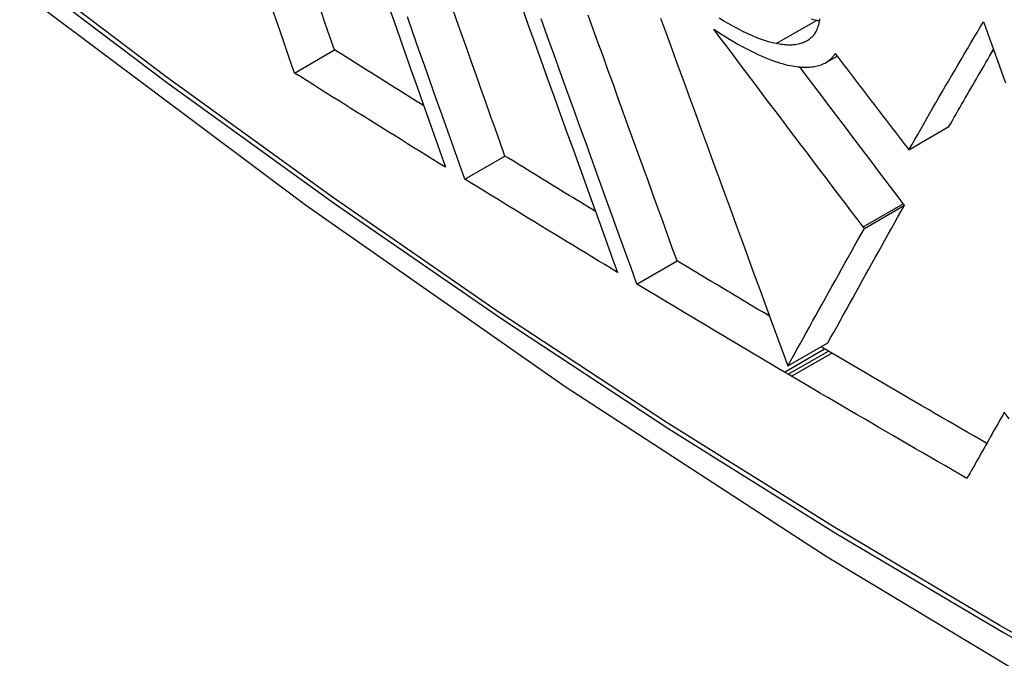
# Model space of a CAD drawing. Header units: inches. Extents: x 27 to 746, y 82 to 342.
# Tile 229 of 256: x 687.9112 to 688.0558, y 293.278 to 293.3718. Entities that reach past the tile are written whole.
import ezdxf

# ---------------------------------------------------------------- set-up
doc = ezdxf.new("R2010")
doc.units = ezdxf.units.IN
doc.header["$MEASUREMENT"] = 0
doc.layers.add('Visible Edges(ANSI)', color=7, linetype='Continuous', lineweight=25)
doc.layers.add('Visible Tangent Edges(ANSI)', color=7, linetype='Continuous', lineweight=25)

msp = doc.modelspace()

# ---------------------------------------------------------------- linework, layer by layer
at = {"layer": 'Visible Edges(ANSI)'}
for p, q in [((687.95158, 293.36394), (687.95746, 293.36733)), ((688.0296, 293.36548), (688.03126, 293.36643)), ((688.04179, 293.35266), (688.04768, 293.35607)), ((688.04153, 293.353), (688.04179, 293.35266)), ((687.97659, 293.34836), (687.98247, 293.35176)), ((688.03526, 293.34112), (688.04115, 293.34453)), ((688.04115, 293.34453), (688.04098, 293.34475)), ((688.03526, 293.34112), (688.03509, 293.34135)), ((688.00187, 293.33295), (688.00777, 293.33636)), ((688.02402, 293.32093), (688.02992, 293.32434)), ((688.02943, 293.32345), (688.02891, 293.32375)), ((688.02999, 293.32311), (688.02943, 293.32345)), ((688.03047, 293.32283), (688.02999, 293.32311)), ((688.02409, 293.31971), (688.02353, 293.32004)), ((688.02457, 293.31942), (688.02409, 293.31971))]:
    msp.add_line(p, q, dxfattribs=at)
at = {"layer": 'Visible Edges(ANSI)', "flags": 128}
for points in [[(687.76904, 293.5009), (687.80485, 293.46674), (687.84122, 293.43398), (687.8781, 293.40266), (687.91544, 293.37285), (687.95321, 293.34458), (687.99134, 293.31792), (688.0298, 293.29292), (688.06853, 293.26961), (688.1075, 293.24806), (688.14667, 293.22831), (688.18598, 293.2104), (688.22539, 293.19439), (688.26487, 293.18032), (688.30436, 293.16826), (688.34383, 293.15824), (688.38321, 293.15034)], [(687.95158, 293.36394), (687.95076, 293.3663), (687.94994, 293.36867), (687.94912, 293.37105), (687.94829, 293.37344)], [(687.95746, 293.36733), (687.95678, 293.36928), (687.9561, 293.37123), (687.95542, 293.37319)], [(687.96534, 293.37393), (687.96619, 293.37152), (687.96704, 293.36911), (687.96788, 293.3667), (687.96873, 293.3643), (687.96957, 293.36191), (687.97042, 293.35953), (687.97126, 293.35716), (687.97209, 293.3548), (687.97293, 293.35245), (687.97376, 293.35011)], [(687.98247, 293.35176), (687.98177, 293.35373), (687.98107, 293.3557), (687.98037, 293.35768), (687.97966, 293.35967), (687.97895, 293.36166), (687.97824, 293.36367), (687.97753, 293.36567), (687.97681, 293.36769), (687.9761, 293.36971), (687.97538, 293.37173), (687.97467, 293.37376)], [(687.98496, 293.37364), (687.98591, 293.37099), (687.98686, 293.36835), (687.9878, 293.36572), (687.98875, 293.36308), (687.9897, 293.36045), (687.99065, 293.35782), (687.99159, 293.35521), (687.99253, 293.3526), (687.99347, 293.35), (687.99441, 293.34741), (687.99534, 293.34483), (687.99626, 293.34227), (687.99719, 293.33972), (687.9981, 293.33719), (687.99901, 293.33468)], [(687.97659, 293.34836), (687.97575, 293.3507), (687.97492, 293.35305), (687.97408, 293.35541), (687.97324, 293.35778), (687.97239, 293.36016), (687.97155, 293.36255), (687.9707, 293.36495), (687.96985, 293.36735), (687.969, 293.36976), (687.96815, 293.37217)], [(688.00187, 293.33295), (688.00096, 293.33547), (688.00004, 293.338), (687.99912, 293.34054), (687.99819, 293.3431), (687.99726, 293.34568), (687.99632, 293.34827), (687.99538, 293.35087), (687.99444, 293.35348), (687.99349, 293.3561), (687.99254, 293.35872), (687.99159, 293.36136), (687.99064, 293.36399), (687.98969, 293.36663), (687.98874, 293.36927), (687.98779, 293.37191)], [(688.00777, 293.33636), (688.00706, 293.3383), (688.00636, 293.34024), (688.00565, 293.3422), (688.00493, 293.34417), (688.00421, 293.34615), (688.00349, 293.34814), (688.00277, 293.35014), (688.00205, 293.35214), (688.00132, 293.35415), (688.00059, 293.35616), (687.99986, 293.35818), (687.99913, 293.36021), (687.9984, 293.36224), (687.99766, 293.36427), (687.99693, 293.36631), (687.99619, 293.36835), (687.99545, 293.37038), (687.99472, 293.37242)], [(688.00534, 293.37199), (688.00619, 293.36967), (688.00704, 293.36735), (688.00789, 293.36502), (688.00874, 293.36268), (688.0096, 293.36034), (688.01045, 293.358), (688.01131, 293.35566), (688.01217, 293.35331), (688.01303, 293.35097), (688.01388, 293.34862), (688.01474, 293.34628), (688.0156, 293.34394), (688.01645, 293.3416), (688.0173, 293.33927), (688.01816, 293.33695), (688.019, 293.33463), (688.01985, 293.33232), (688.02069, 293.33002), (688.02153, 293.32773), (688.02237, 293.32545), (688.0232, 293.32318), (688.02402, 293.32093)], [(688.02232, 293.36826), (688.02177, 293.36838), (688.02119, 293.36853), (688.0206, 293.36871), (688.01999, 293.36893), (688.01936, 293.36917), (688.01872, 293.36944), (688.01807, 293.36974), (688.0174, 293.37006), (688.01672, 293.37041), (688.01604, 293.37078), (688.01534, 293.37117), (688.01464, 293.37158), (688.01394, 293.37201)], [(688.02869, 293.37188), (688.02866, 293.37168), (688.02863, 293.37149), (688.02859, 293.3713), (688.02855, 293.37111), (688.0285, 293.37093), (688.02844, 293.37075), (688.02839, 293.37058), (688.02832, 293.37042), (688.02825, 293.37026), (688.02818, 293.3701), (688.0281, 293.36995), (688.02801, 293.3698), (688.02792, 293.36966), (688.02782, 293.36953), (688.02772, 293.3694), (688.02761, 293.36928), (688.02749, 293.36916), (688.02737, 293.36905), (688.02725, 293.36894), (688.02711, 293.36884), (688.02697, 293.36874)], [(688.02822, 293.37166), (688.02784, 293.37174), (688.02746, 293.37184)], [(688.02864, 293.37159), (688.02863, 293.37159), (688.02861, 293.37159), (688.02859, 293.37159), (688.02857, 293.3716), (688.02856, 293.3716), (688.02854, 293.3716), (688.02852, 293.37161), (688.0285, 293.37161), (688.02849, 293.37161), (688.02847, 293.37162), (688.02845, 293.37162), (688.02843, 293.37162), (688.02842, 293.37162), (688.0284, 293.37163), (688.02838, 293.37163), (688.02836, 293.37163), (688.02835, 293.37164), (688.02833, 293.37164), (688.02831, 293.37164), (688.02829, 293.37165), (688.02828, 293.37165), (688.02826, 293.37165), (688.02824, 293.37166), (688.02822, 293.37166)], [(688.04179, 293.35266), (688.04222, 293.35342), (688.04265, 293.35418), (688.04309, 293.35494), (688.04353, 293.35571), (688.04398, 293.35648), (688.04442, 293.35726), (688.04487, 293.35803), (688.04532, 293.35881), (688.04577, 293.35959), (688.04622, 293.36037), (688.04668, 293.36116), (688.04714, 293.36195), (688.0476, 293.36274), (688.04806, 293.36353), (688.04853, 293.36432), (688.04899, 293.36511), (688.04946, 293.36591), (688.04993, 293.3667), (688.0504, 293.3675), (688.05087, 293.36829), (688.05134, 293.36909), (688.05181, 293.36988), (688.05229, 293.37068), (688.05276, 293.37147)], [(688.05276, 293.37147), (688.05306, 293.37066), (688.05335, 293.36984), (688.05364, 293.36903), (688.05393, 293.36821), (688.05422, 293.36739), (688.05452, 293.36658), (688.05481, 293.36576), (688.0551, 293.36494), (688.05539, 293.36413), (688.05569, 293.36331), (688.05598, 293.36249)], [(688.01315, 293.37038), (688.01367, 293.37004), (688.01418, 293.36971), (688.01469, 293.36939), (688.0152, 293.36907), (688.0157, 293.36877), (688.0162, 293.36848), (688.0167, 293.36819), (688.0172, 293.36791), (688.0177, 293.36764), (688.01819, 293.36738), (688.01867, 293.36713), (688.01916, 293.3669), (688.01963, 293.36667), (688.0201, 293.36646), (688.02057, 293.36626), (688.02103, 293.36607), (688.02148, 293.36589), (688.02192, 293.36573), (688.02236, 293.36558), (688.02279, 293.36544), (688.02321, 293.36532), (688.02362, 293.36521), (688.02403, 293.36511), (688.02442, 293.36503)], [(688.03509, 293.34135), (688.03418, 293.34254), (688.03327, 293.34373), (688.03237, 293.34493), (688.03146, 293.34613), (688.03054, 293.34733), (688.02963, 293.34854), (688.02872, 293.34974), (688.0278, 293.35095), (688.02689, 293.35216), (688.02597, 293.35337), (688.02505, 293.35459), (688.02414, 293.3558), (688.02322, 293.35701), (688.0223, 293.35823), (688.02139, 293.35944), (688.02047, 293.36066), (688.01955, 293.36188), (688.01863, 293.36309), (688.01772, 293.36431), (688.0168, 293.36553), (688.01589, 293.36674), (688.01498, 293.36796), (688.01406, 293.36917), (688.01315, 293.37038)], [(688.02697, 293.36874), (688.02683, 293.36865), (688.02669, 293.36857), (688.02654, 293.3685), (688.02639, 293.36843), (688.02623, 293.36837), (688.02606, 293.36831), (688.0259, 293.36826), (688.02572, 293.36821), (688.02554, 293.36817), (688.02536, 293.36813), (688.02517, 293.3681), (688.02498, 293.36808), (688.02478, 293.36806), (688.02458, 293.36805), (688.02437, 293.36805), (688.02416, 293.36805), (688.02394, 293.36805), (688.02372, 293.36807), (688.0235, 293.36808), (688.02327, 293.36811), (688.02304, 293.36814), (688.02281, 293.36817), (688.02257, 293.36821), (688.02232, 293.36826)], [(687.97056, 293.35914), (687.97001, 293.35948), (687.96946, 293.35982), (687.96892, 293.36016), (687.96837, 293.3605), (687.96782, 293.36084), (687.96727, 293.36118), (687.96673, 293.36152), (687.96618, 293.36186), (687.96564, 293.3622), (687.96509, 293.36254), (687.96454, 293.36289), (687.964, 293.36323), (687.96345, 293.36357), (687.96291, 293.36391), (687.96236, 293.36425), (687.96182, 293.36459), (687.96127, 293.36493), (687.96072, 293.36528), (687.96018, 293.36562), (687.95963, 293.36596), (687.95909, 293.3663), (687.95855, 293.36664), (687.958, 293.36699), (687.95746, 293.36733)], [(688.04768, 293.35607), (688.04795, 293.35653), (688.04821, 293.35699), (688.04847, 293.35745), (688.04874, 293.35791), (688.04901, 293.35838), (688.04927, 293.35884), (688.04954, 293.35931), (688.04981, 293.35978), (688.05008, 293.36025), (688.05035, 293.36072), (688.05062, 293.36119), (688.0509, 293.36166), (688.05117, 293.36214), (688.05144, 293.36261), (688.05172, 293.36308), (688.05199, 293.36356), (688.05227, 293.36404), (688.05255, 293.36451), (688.05283, 293.36499), (688.0531, 293.36547), (688.05338, 293.36595), (688.05366, 293.36643), (688.05394, 293.36691), (688.05422, 293.36739)], [(688.0298, 293.3656), (688.02986, 293.36564), (688.02992, 293.36568), (688.02998, 293.36572), (688.03004, 293.36576), (688.03009, 293.36581), (688.03015, 293.36585), (688.0302, 293.36589), (688.03025, 293.36594), (688.0303, 293.36599), (688.03036, 293.36603), (688.03041, 293.36608), (688.03046, 293.36613), (688.0305, 293.36618), (688.03055, 293.36623), (688.0306, 293.36628), (688.03064, 293.36634), (688.03069, 293.36639), (688.03073, 293.36645), (688.03078, 293.3665), (688.03082, 293.36656), (688.03086, 293.36661), (688.0309, 293.36667), (688.03094, 293.36673), (688.03098, 293.36679)], [(688.03098, 293.36679), (688.03142, 293.36621), (688.03186, 293.36564), (688.0323, 293.36506), (688.03274, 293.36449), (688.03318, 293.36391), (688.03362, 293.36333), (688.03406, 293.36276), (688.0345, 293.36218), (688.03494, 293.36161), (688.03538, 293.36103), (688.03582, 293.36046), (688.03626, 293.35988), (688.0367, 293.35931), (688.03714, 293.35873), (688.03758, 293.35816), (688.03802, 293.35758), (688.03846, 293.35701), (688.0389, 293.35643), (688.03934, 293.35586), (688.03978, 293.35529), (688.04021, 293.35472), (688.04065, 293.35414), (688.04109, 293.35357), (688.04153, 293.353)], [(688.02442, 293.36503), (688.02471, 293.36498), (688.02498, 293.36493), (688.02525, 293.36489), (688.02552, 293.36486), (688.02579, 293.36483), (688.02604, 293.36481), (688.0263, 293.3648), (688.02655, 293.36479), (688.02679, 293.36479), (688.02703, 293.3648), (688.02726, 293.36481), (688.02749, 293.36483), (688.02772, 293.36486), (688.02793, 293.36489), (688.02815, 293.36494), (688.02835, 293.36498), (688.02855, 293.36504), (688.02875, 293.3651), (688.02894, 293.36516), (688.02912, 293.36524), (688.0293, 293.36532), (688.02948, 293.36541), (688.02964, 293.3655), (688.0298, 293.3656)], [(688.04098, 293.34475), (688.04036, 293.34558), (688.03973, 293.3464), (688.0391, 293.34723), (688.03847, 293.34806), (688.03784, 293.34889), (688.03721, 293.34973), (688.03658, 293.35056), (688.03595, 293.35139), (688.03532, 293.35223), (688.03468, 293.35306), (688.03405, 293.3539), (688.03341, 293.35474), (688.03278, 293.35558), (688.03215, 293.35642), (688.03151, 293.35726), (688.03087, 293.3581), (688.03024, 293.35894), (688.0296, 293.35978), (688.02897, 293.36062), (688.02833, 293.36146), (688.0277, 293.3623), (688.02706, 293.36315), (688.02643, 293.36399), (688.02579, 293.36483)], [(687.97376, 293.35011), (687.97283, 293.35068), (687.9719, 293.35126), (687.97097, 293.35183), (687.97004, 293.35241), (687.96912, 293.35298), (687.96819, 293.35356), (687.96727, 293.35413), (687.96634, 293.35471), (687.96541, 293.35528), (687.96449, 293.35586), (687.96356, 293.35643), (687.96264, 293.35701), (687.96172, 293.35759), (687.96079, 293.35816), (687.95987, 293.35874), (687.95895, 293.35931), (687.95803, 293.35989), (687.9571, 293.36047), (687.95618, 293.36105), (687.95526, 293.36162), (687.95434, 293.3622), (687.95342, 293.36278), (687.9525, 293.36336), (687.95158, 293.36394)], [(687.99578, 293.34361), (687.99522, 293.34395), (687.99467, 293.34429), (687.99411, 293.34463), (687.99356, 293.34497), (687.993, 293.34531), (687.99245, 293.34565), (687.99189, 293.34598), (687.99133, 293.34632), (687.99078, 293.34666), (687.99023, 293.347), (687.98967, 293.34734), (687.98912, 293.34768), (687.98856, 293.34802), (687.98801, 293.34836), (687.98745, 293.3487), (687.9869, 293.34904), (687.98635, 293.34938), (687.98579, 293.34972), (687.98524, 293.35006), (687.98468, 293.3504), (687.98413, 293.35074), (687.98358, 293.35108), (687.98302, 293.35142), (687.98247, 293.35176)], [(687.99901, 293.33468), (687.99807, 293.33525), (687.99713, 293.33582), (687.99619, 293.33638), (687.99526, 293.33695), (687.99432, 293.33752), (687.99338, 293.33809), (687.99244, 293.33866), (687.99151, 293.33923), (687.99057, 293.3398), (687.98963, 293.34037), (687.9887, 293.34094), (687.98777, 293.34151), (687.98683, 293.34208), (687.9859, 293.34265), (687.98496, 293.34322), (687.98403, 293.34379), (687.9831, 293.34436), (687.98217, 293.34493), (687.98124, 293.3455), (687.9803, 293.34608), (687.97937, 293.34665), (687.97844, 293.34722), (687.97751, 293.34779), (687.97659, 293.34836)], [(688.02992, 293.32434), (688.03036, 293.32514), (688.03081, 293.32594), (688.03126, 293.32675), (688.03171, 293.32757), (688.03217, 293.3284), (688.03262, 293.32923), (688.03309, 293.33006), (688.03355, 293.3309), (688.03402, 293.33174), (688.03449, 293.33259), (688.03496, 293.33343), (688.03543, 293.33429), (688.03591, 293.33514), (688.03638, 293.33599), (688.03686, 293.33685), (688.03734, 293.33771), (688.03782, 293.33856), (688.03829, 293.33942), (688.03877, 293.34027), (688.03925, 293.34113), (688.03973, 293.34198), (688.0402, 293.34283), (688.04068, 293.34368), (688.04115, 293.34453)], [(688.02402, 293.32093), (688.02446, 293.32173), (688.02491, 293.32254), (688.02536, 293.32335), (688.02581, 293.32417), (688.02627, 293.32499), (688.02673, 293.32582), (688.02719, 293.32665), (688.02765, 293.32749), (688.02812, 293.32833), (688.02859, 293.32918), (688.02906, 293.33003), (688.02953, 293.33088), (688.03001, 293.33173), (688.03048, 293.33259), (688.03096, 293.33344), (688.03144, 293.3343), (688.03192, 293.33516), (688.03239, 293.33601), (688.03287, 293.33687), (688.03335, 293.33772), (688.03383, 293.33858), (688.0343, 293.33943), (688.03478, 293.34028), (688.03526, 293.34112)], [(688.02135, 293.32823), (688.02078, 293.32857), (688.02021, 293.32891), (688.01964, 293.32924), (688.01908, 293.32958), (688.01851, 293.32992), (688.01794, 293.33026), (688.01738, 293.3306), (688.01681, 293.33093), (688.01624, 293.33127), (688.01568, 293.33161), (688.01511, 293.33195), (688.01454, 293.33229), (688.01398, 293.33263), (688.01341, 293.33297), (688.01285, 293.3333), (688.01228, 293.33364), (688.01172, 293.33398), (688.01115, 293.33432), (688.01059, 293.33466), (688.01002, 293.335), (688.00946, 293.33534), (688.00889, 293.33568), (688.00833, 293.33602), (688.00777, 293.33636)], [(688.02353, 293.32004), (688.02262, 293.32058), (688.02171, 293.32111), (688.02081, 293.32165), (688.0199, 293.32218), (688.019, 293.32272), (688.01809, 293.32326), (688.01718, 293.3238), (688.01628, 293.32433), (688.01538, 293.32487), (688.01447, 293.32541), (688.01357, 293.32595), (688.01267, 293.32648), (688.01176, 293.32702), (688.01086, 293.32756), (688.00996, 293.3281), (688.00906, 293.32864), (688.00816, 293.32918), (688.00726, 293.32972), (688.00636, 293.33025), (688.00546, 293.33079), (688.00457, 293.33133), (688.00367, 293.33187), (688.00277, 293.33241), (688.00187, 293.33295)], [(688.05323, 293.30957), (688.05227, 293.31012), (688.05132, 293.31067), (688.05037, 293.31122), (688.04942, 293.31177), (688.04846, 293.31232), (688.04751, 293.31287), (688.04656, 293.31342), (688.04561, 293.31397), (688.04466, 293.31452), (688.04371, 293.31508), (688.04277, 293.31563), (688.04182, 293.31618), (688.04087, 293.31673), (688.03992, 293.31729), (688.03898, 293.31784), (688.03803, 293.31839), (688.03708, 293.31895), (688.03614, 293.3195), (688.03519, 293.32006), (688.03425, 293.32061), (688.0333, 293.32116), (688.03236, 293.32172), (688.03141, 293.32227), (688.03047, 293.32283)], [(688.05033, 293.30443), (688.04925, 293.30505), (688.04817, 293.30567), (688.0471, 293.3063), (688.04602, 293.30692), (688.04494, 293.30754), (688.04386, 293.30816), (688.04279, 293.30879), (688.04171, 293.30941), (688.04063, 293.31003), (688.03956, 293.31066), (688.03849, 293.31128), (688.03741, 293.31191), (688.03634, 293.31253), (688.03527, 293.31316), (688.03419, 293.31378), (688.03312, 293.31441), (688.03205, 293.31503), (688.03098, 293.31566), (688.02991, 293.31629), (688.02884, 293.31691), (688.02777, 293.31754), (688.02671, 293.31817), (688.02564, 293.3188), (688.02457, 293.31942)], [(688.05581, 293.31413), (688.05558, 293.31373), (688.05535, 293.31332), (688.05512, 293.31292), (688.05489, 293.31251), (688.05466, 293.31211), (688.05443, 293.3117), (688.0542, 293.3113), (688.05397, 293.31089), (688.05374, 293.31048), (688.05352, 293.31008), (688.05329, 293.30967), (688.05306, 293.30927), (688.05283, 293.30886), (688.0526, 293.30846), (688.05237, 293.30806), (688.05215, 293.30765), (688.05192, 293.30725), (688.05169, 293.30684), (688.05146, 293.30644), (688.05124, 293.30604), (688.05101, 293.30564), (688.05078, 293.30523), (688.05056, 293.30483), (688.05033, 293.30443)], [(688.05654, 293.31319), (688.05581, 293.31413)]]:
    msp.add_lwpolyline(points, dxfattribs=at)
at = {"layer": 'Visible Tangent Edges(ANSI)'}
for p, q in [((688.02232, 293.36826), (688.02822, 293.37166)), ((688.0298, 293.3656), (688.03125, 293.36644)), ((688.03509, 293.34135), (688.04098, 293.34475)), ((688.02353, 293.32004), (688.02943, 293.32345)), ((688.02409, 293.31971), (688.02999, 293.32311)), ((688.02457, 293.31942), (688.03047, 293.32283))]:
    msp.add_line(p, q, dxfattribs=at)
at = {"layer": 'Visible Tangent Edges(ANSI)', "flags": 128}
for points in [[(688.27314, 293.18913), (688.24938, 293.19615), (688.22546, 293.20404), (688.20141, 293.21277), (688.17723, 293.22236), (688.15294, 293.2328), (688.12855, 293.24408), (688.10411, 293.25619), (688.07964, 293.26911), (688.05515, 293.28283), (688.03066, 293.29735), (688.00615, 293.31267), (687.98165, 293.3288), (687.95716, 293.34571), (687.93274, 293.36339), (687.9084, 293.38182), (687.88418, 293.40097), (687.8601, 293.42082), (687.8362, 293.44134), (687.81251, 293.46251), (687.78905, 293.48429), (687.76584, 293.50668)], [(687.76565, 293.50588), (687.78893, 293.48348), (687.81246, 293.46167), (687.83622, 293.44048), (687.86018, 293.41994), (687.88431, 293.40008), (687.90859, 293.38091), (687.93299, 293.36247), (687.95747, 293.34478), (687.98201, 293.32784), (688.00657, 293.3117), (688.03113, 293.29635), (688.05568, 293.28179), (688.08023, 293.26803), (688.10477, 293.25507), (688.12929, 293.24291), (688.15375, 293.23158), (688.17812, 293.22107), (688.20238, 293.21142), (688.22653, 293.20261), (688.25055, 293.19465), (688.27441, 293.18755)]]:
    msp.add_lwpolyline(points, dxfattribs=at)
at = {"layer": 'Visible Tangent Edges(ANSI)'}
msp.add_ellipse((688.01031, 293.70693), major_axis=(-0.17318, 0.29996), ratio=0.57735, start_param=5.05527, end_param=10.652693, dxfattribs=at)
msp.add_ellipse((688.0109, 293.70728), major_axis=(-0.17111, 0.29637), ratio=0.57735, dxfattribs=at)

doc.saveas('drawing.dxf')
